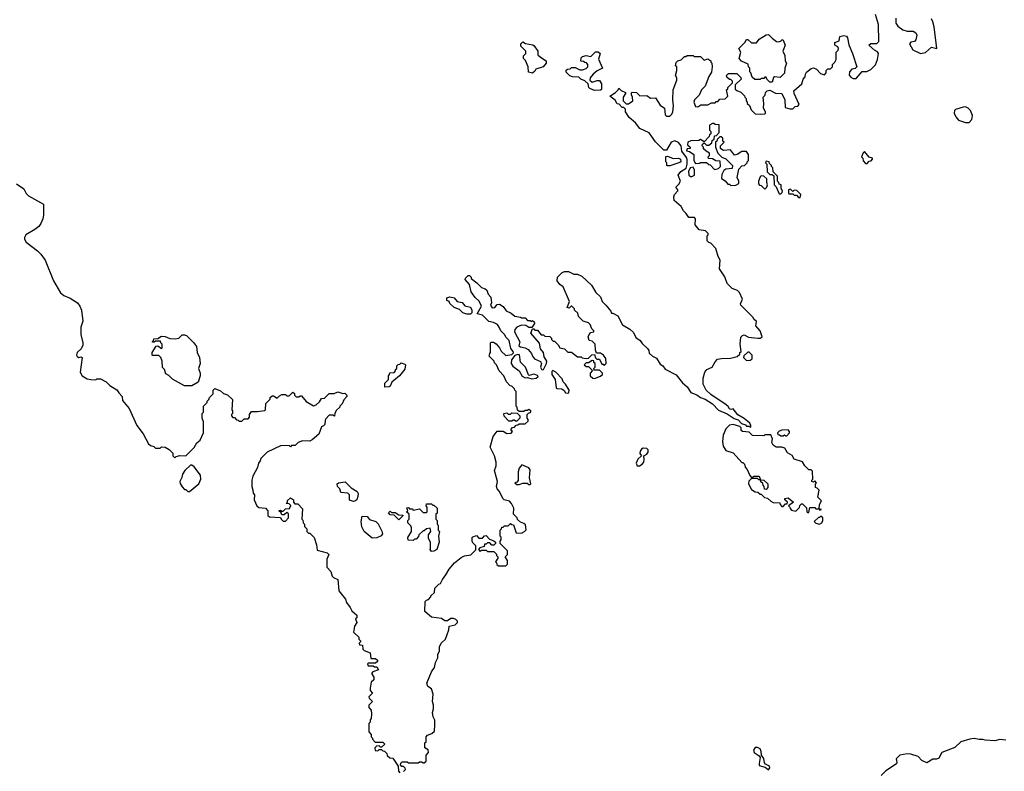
# Model space of a CAD drawing. Extents: x 1862350 to 2057294, y 212041 to 437318.
# Tile 181 of 256: x 1963950 to 1972043, y 319441 to 325623. Entities that reach past the tile are written whole.
import ezdxf

# ---------------------------------------------------------------- set-up
doc = ezdxf.new("R2010")
doc.units = 0

msp = doc.modelspace()

# ---------------------------------------------------------------- linework, layer by layer
at = {"layer": '0CON10XD'}
for points in [[(1969685, 322830), (1969717, 322837), (1969791.7, 322838.3), (1969848.3, 322851.7), (1969868.3, 322871.7), (1969870, 322885), (1969880, 322895), (1969872.5, 322955), (1969878.3, 323011.7), (1969890, 323025), (1969905, 323030), (1969941.4, 323011.4), (1970017.3, 323002.7), (1970037.1, 323002.9), (1970052.5, 323015), (1970037.5, 323065), (1970000, 323105), (1970005, 323140), (1969985, 323160), (1969980, 323175), (1969876.7, 323275), (1969873.3, 323285), (1969890, 323325), (1969865, 323380), (1969850, 323395), (1969805, 323412.5), (1969763.9, 323453.9), (1969747, 323507), (1969702.5, 323575), (1969706.4, 323646.4), (1969690, 323675), (1969671.7, 323741.7), (1969630, 323785), (1969615, 323790), (1969600, 323805), (1969600, 323845), (1969610, 323855), (1969610, 323865), (1969587, 323887), (1969533.8, 323893.8), (1969502.5, 323935), (1969503.3, 323985), (1969497.5, 323995), (1969450, 323995), (1969429.3, 324029.3), (1969405, 324050), (1969386.4, 324086.4), (1969330, 324135), (1969327.5, 324165), (1969333.3, 324185), (1969360, 324215), (1969360, 324225), (1969343, 324247), (1969368.6, 324271.4), (1969380, 324295), (1969362.5, 324345), (1969384.1, 324375.9), (1969428.3, 324401.7), (1969436.2, 324433.8), (1969436.4, 324473.6), (1969430.5, 324490.5), (1969392.3, 324542.3), (1969386.4, 324586.4), (1969365, 324613.3), (1969335, 324627.5), (1969305, 324616.2), (1969265, 324550), (1969245, 324550), (1969175, 324617.5), (1969125, 324692.5), (1969047, 324727), (1969012.5, 324775), (1968959.3, 324819.3), (1968930, 324865), (1968928.3, 324888.3), (1968915, 324900), (1968901.7, 324901.7), (1968878.3, 324928.3), (1968861.7, 324931.7), (1968845, 324960), (1968800, 324995), (1968846.4, 325023.6), (1968870, 325045), (1968875, 325060), (1968895, 325040), (1968930, 325025), (1968930, 325015), (1968910, 324985), (1968910, 324955), (1968935, 324930), (1968955, 324932.5), (1968990, 324955), (1968987.5, 324985), (1968977.5, 325005), (1968978.3, 325021.7), (1968985, 325027.5), (1969020, 325025), (1969048.3, 324998.3), (1969105, 325000), (1969135, 324977.5), (1969175, 324980), (1969215, 324920), (1969250, 324895), (1969255, 324840), (1969265, 324830), (1969295, 324830), (1969310, 324845), (1969317.5, 324865), (1969322.5, 324915), (1969317.5, 324965), (1969320, 325045), (1969350, 325125), (1969350, 325145), (1969340, 325165), (1969352.5, 325205), (1969350, 325235), (1969340, 325245), (1969345, 325270), (1969360, 325285), (1969387, 325293), (1969415, 325320), (1969425, 325320), (1969435, 325330), (1969485, 325330), (1969495, 325320), (1969545, 325320), (1969575, 325290), (1969605, 325300), (1969630, 325285), (1969630, 325275), (1969640, 325265), (1969642.5, 325235), (1969635, 325192.5), (1969614.1, 325155.9), (1969585, 325077.5), (1969553.9, 325046.1), (1969535, 325002.5), (1969495.8, 324964.2), (1969492, 324945), (1969505, 324910), (1969525, 324907.5), (1969548.3, 324921.7), (1969607, 324923), (1969635, 324940), (1969665, 324940), (1969675, 324950), (1969688.3, 324951.7), (1969705, 324970), (1969748.3, 324971.7), (1969770, 324995), (1969760, 325045), (1969770, 325055), (1969770, 325065), (1969810, 325105), (1969808.3, 325118.3), (1969795, 325130), (1969785, 325130), (1969761.7, 325151.7), (1969760, 325165), (1969775, 325180), (1969845, 325180), (1969878.3, 325148.3), (1969880, 325135), (1969831.7, 325088.3), (1969831.7, 325051.7), (1969845, 325040), (1969878.3, 325028.3), (1969908.3, 324998.3), (1969910, 324985), (1969920, 324975), (1969920, 324955), (1969930, 324945), (1969930, 324935), (1969948.3, 324918.3), (1969961.7, 324881.7), (1969995, 324850), (1970035, 324847.5), (1970075, 324850), (1970080, 324855), (1970080, 324865), (1970062.5, 324895), (1970066.7, 324935), (1970060, 324985), (1970078.3, 325001.7), (1970080, 325025), (1970093, 325037), (1970115, 325042.5), (1970161.7, 325018.3), (1970215, 325017.5), (1970240, 324965), (1970241.7, 324901.7), (1970280.6, 324890.6), (1970305, 324891.2), (1970325, 324910), (1970347, 324913), (1970357.5, 324925), (1970316.7, 325015), (1970313, 325037), (1970377.5, 325095), (1970390, 325135), (1970407, 325153), (1970407.5, 325175), (1970417, 325193), (1970455, 325222.5), (1970475, 325227.5), (1970500, 325215), (1970531.7, 325181.7), (1970565, 325170), (1970580, 325185), (1970580, 325205), (1970591.7, 325218.3), (1970615, 325220), (1970630, 325235), (1970630, 325255), (1970650, 325275), (1970660, 325295), (1970660, 325355), (1970678.3, 325371.7), (1970680, 325385), (1970675, 325400), (1970650, 325415), (1970650, 325435), (1970685, 325450), (1970690, 325485), (1970725, 325493.3), (1970746.7, 325486.7), (1970753.3, 325475), (1970766.2, 325416.2), (1970796, 325345), (1970830, 325235), (1970817, 325223), (1970790, 325215), (1970770, 325195), (1970768.3, 325168.3), (1970780.7, 325150.7), (1970800.7, 325140.7), (1970825, 325140), (1970873.9, 325196.1), (1970913, 325197), (1970947, 325213), (1970985, 325252.5), (1971000, 325295), (1971007.5, 325345), (1970999.3, 325359.3), (1970975, 325372.5), (1970930, 325415), (1970945, 325427.5), (1970995, 325427.5), (1971012.5, 325445), (1971008.8, 325585), (1970983.6, 325666.4)], [(1971150, 325635), (1971150, 325595), (1971168.8, 325568.8), (1971209.1, 325539.1), (1971245, 325530), (1971295, 325527.5), (1971314.3, 325515), (1971323.1, 325495), (1971315, 325457.5), (1971305, 325443.3), (1971275, 325437.5), (1971263.3, 325425), (1971291.2, 325375), (1971354.2, 325344.2), (1971396.1, 325353.9), (1971445, 325397.5), (1971487.5, 325385), (1971466.7, 325565), (1971456.7, 325605), (1971445, 325630)], [(1970135, 325110), (1970115, 325110), (1970090, 325135), (1970085, 325150), (1970075, 325150), (1970065, 325140), (1970045, 325140), (1970035, 325130), (1969991.7, 325131.7), (1969971.7, 325151.7), (1969960, 325185), (1969950, 325195), (1969950, 325225), (1969940, 325235), (1969938.3, 325258.3), (1969883, 325283), (1969863, 325303), (1969877.5, 325355), (1969860, 325385), (1969910, 325435), (1969925, 325460), (1969935, 325460), (1969965, 325432.5), (1970005, 325432.5), (1970027.5, 325462.5), (1970085, 325497.5), (1970105, 325502.5), (1970135, 325470), (1970170, 325445), (1970189.3, 325440.7), (1970209.3, 325450.7), (1970215, 325460), (1970226.1, 325456.1), (1970242.5, 325415), (1970223.3, 325365), (1970239.3, 325329.3), (1970242.5, 325285), (1970252.5, 325265), (1970240, 325225), (1970237, 325183), (1970201.7, 325148.3), (1970155, 325152.5), (1970145, 325147.5), (1970135, 325110)], [(1968165, 325182.5), (1968131.7, 325191.7), (1968130, 325235), (1968108.3, 325288.3), (1968090, 325305), (1968090, 325325), (1968110, 325345), (1968110, 325365), (1968070, 325405), (1968070, 325425), (1968085, 325440), (1968107.5, 325427.5), (1968167, 325417), (1968178.3, 325408.3), (1968207.5, 325365), (1968210, 325335), (1968230, 325315), (1968277.5, 325285), (1968277.5, 325265), (1968252.5, 325235), (1968193, 325217), (1968185, 325200), (1968165, 325182.5)], [(1968675, 325040), (1968635, 325057.5), (1968627.5, 325065), (1968623.3, 325095), (1968595, 325120), (1968563, 325133), (1968545, 325150), (1968495, 325152.5), (1968471.7, 325161.7), (1968441.7, 325191.7), (1968441.7, 325208.3), (1968453, 325217), (1968475, 325220), (1968485, 325230), (1968515, 325230), (1968555, 325210), (1968575, 325210), (1968607, 325223), (1968620, 325235), (1968620, 325255), (1968608.3, 325268.3), (1968595, 325270), (1968585, 325280), (1968561.7, 325281.7), (1968565, 325310), (1968575, 325320), (1968605, 325327.5), (1968645, 325320), (1968681.7, 325358.3), (1968705, 325360), (1968720, 325345), (1968708.3, 325298.3), (1968740, 325225), (1968696.4, 325203.6), (1968663.6, 325176.4), (1968640, 325145), (1968637, 325127), (1968655, 325110), (1968697, 325123), (1968715, 325122.5), (1968733.3, 325095), (1968731.7, 325048.3), (1968725, 325042.5), (1968675, 325040)], [(1971725, 324776.7), (1971755, 324778.8), (1971775, 324802.5), (1971782.5, 324835), (1971764.2, 324875), (1971746.4, 324896.4), (1971725, 324905.8), (1971705, 324904.2), (1971642.5, 324885), (1971632.5, 324875), (1971630, 324855), (1971643.9, 324823.9), (1971665, 324797.5), (1971725, 324776.7)], [(1969661.7, 324391.7), (1969675, 324392.5), (1969695, 324400), (1969710, 324415), (1969708.3, 324458.3), (1969673, 324463), (1969645, 324480), (1969611.7, 324481.7), (1969610, 324495), (1969620, 324505), (1969620, 324525), (1969591.7, 324541.7), (1969571.7, 324561.7), (1969570, 324575), (1969560, 324585), (1969561.7, 324598.3), (1969575, 324610), (1969595, 324590), (1969615, 324590), (1969638.3, 324611.7), (1969641.7, 324628.3), (1969658.3, 324641.7), (1969661.7, 324668.3), (1969678.3, 324671.7), (1969700, 324695), (1969698.3, 324758.3), (1969665, 324760), (1969655, 324770), (1969645, 324770), (1969620, 324755), (1969620, 324715), (1969630, 324705), (1969630, 324685), (1969620, 324675), (1969618.3, 324661.7), (1969575, 324620), (1969545, 324637.5), (1969531.7, 324628.3), (1969465, 324626.7), (1969443, 324617), (1969440, 324595), (1969460, 324575), (1969460, 324565), (1969435, 324560), (1969430, 324545), (1969455, 324540), (1969490, 324515), (1969490, 324465), (1969505, 324440), (1969537, 324443), (1969545, 324450), (1969595, 324450), (1969613, 324433), (1969625, 324430), (1969661.7, 324391.7)], [(1969795, 324260), (1969835, 324262.5), (1969860, 324275), (1969860, 324295), (1969847.5, 324325), (1969860, 324395), (1969885, 324420), (1969907, 324423), (1969930, 324445), (1969930, 324455), (1969940, 324465), (1969940, 324515), (1969925, 324540), (1969885, 324540), (1969846.7, 324513.3), (1969825, 324510), (1969791.7, 324551.7), (1969735, 324547.5), (1969720, 324555), (1969710, 324565), (1969710, 324585), (1969740, 324615), (1969730, 324625), (1969728.3, 324648.3), (1969715, 324660), (1969705, 324660), (1969681.7, 324638.3), (1969680, 324625), (1969670, 324615), (1969670, 324575), (1969687.5, 324525), (1969721.7, 324491.7), (1969755, 324480), (1969810, 324425), (1969805, 324400), (1969755, 324392.5), (1969737, 324383), (1969720.7, 324349.3), (1969718.3, 324318.3), (1969748.3, 324298.3), (1969771.7, 324271.7), (1969785, 324270), (1969795, 324260)], [(1970915, 324440), (1970931.7, 324458.3), (1970948.3, 324461.7), (1970960, 324475), (1970960, 324485), (1970931.7, 324491.7), (1970895, 324540), (1970881.7, 324528.3), (1970870, 324495), (1970880, 324485), (1970881.7, 324461.7), (1970901.7, 324441.7), (1970915, 324440)], [(1969275, 324420), (1969270, 324425), (1969270, 324445), (1969260, 324455), (1969261.7, 324498.3), (1969275, 324500), (1969320.7, 324480.7), (1969365, 324483.3), (1969380, 324475), (1969383.3, 324455), (1969375, 324448.8), (1969295, 324422.5), (1969275, 324420)], [(1970205, 324190), (1970218.3, 324201.7), (1970220, 324215), (1970210, 324235), (1970210, 324265), (1970191.7, 324271.7), (1970190, 324285), (1970180, 324295), (1970180, 324335), (1970141.7, 324371.7), (1970140, 324405), (1970130, 324415), (1970130, 324425), (1970111.7, 324441.7), (1970110, 324455), (1970085, 324460), (1970080, 324445), (1970090, 324435), (1970093, 324373), (1970115, 324350), (1970135, 324350), (1970148.3, 324338.3), (1970150, 324265), (1970168.3, 324248.3), (1970191.7, 324191.7), (1970205, 324190)], [(1969475, 324332.5), (1969497.5, 324345), (1969497.5, 324385), (1969485, 324410), (1969460, 324405), (1969447.5, 324375), (1969450, 324345), (1969463, 324333), (1969475, 324332.5)], [(1970075, 324230), (1970090, 324245), (1970097.5, 324265), (1970090, 324285), (1970090, 324315), (1970067, 324337), (1970045, 324340), (1970035, 324330), (1970022.5, 324295), (1970023, 324273), (1970031.7, 324261.7), (1970045, 324260), (1970075, 324230)], [(1963925, 324272.5), (1963985, 324232.5), (1964003.9, 324193.9), (1964022.5, 324175), (1964146, 324106), (1964146.2, 324015), (1964141.2, 323985), (1964125, 323947.5), (1964107.7, 323922.3), (1964073.6, 323896.4), (1964000, 323855), (1963988.3, 323831.7), (1963988.3, 323818.3), (1964003.6, 323793.6), (1964095, 323723.3), (1964124.1, 323694.1), (1964158.8, 323645), (1964228.8, 323475), (1964285, 323377.5), (1964312.5, 323355), (1964365, 323333.3), (1964423.9, 323293.9), (1964445, 323267.5), (1964458.8, 323235), (1964470, 323145), (1964451.2, 323095), (1964451.2, 323035), (1964468.8, 322965), (1964468, 322945), (1964454, 322915), (1964422.5, 322885), (1964417.1, 322865), (1964422.8, 322852.8), (1964435, 322846), (1964455, 322850), (1964462.5, 322845), (1964447.5, 322725), (1964462.5, 322695), (1964505, 322670), (1964535, 322663.3), (1964575, 322662.5), (1964585, 322670), (1964615, 322670), (1964660, 322645), (1964690, 322615), (1964749.3, 322579.3), (1964763.6, 322553.6), (1964792.5, 322525), (1964795, 322490), (1964850, 322425), (1964913.3, 322285), (1964966.1, 322216.1), (1965010, 322135), (1965025, 322120), (1965051.7, 322111.7), (1965065, 322100), (1965105, 322100), (1965115, 322110), (1965147, 322107), (1965178.3, 322088.3), (1965208.3, 322058.3), (1965210, 322035), (1965225, 322020), (1965235, 322030), (1965265, 322037.5), (1965315, 322036.7), (1965383.3, 322105), (1965405, 322142.5), (1965432.5, 322165), (1965460, 322225), (1965460, 322315), (1965450, 322345), (1965450, 322385), (1965460, 322395), (1965460, 322445), (1965490, 322475), (1965490, 322485), (1965505, 322500), (1965510, 322515), (1965540, 322545), (1965540, 322575), (1965555, 322590), (1965601.7, 322571.7), (1965625, 322550), (1965658.3, 322538.3), (1965698.3, 322498.3), (1965692.5, 322415), (1965700, 322405), (1965700, 322385), (1965690, 322375), (1965690, 322365), (1965701.7, 322351.7), (1965715, 322350), (1965731.7, 322331.7), (1965745, 322330), (1965755, 322320), (1965775, 322320), (1965795, 322340), (1965828.3, 322341.7), (1965840, 322355), (1965840, 322375), (1965855, 322400), (1965905, 322400), (1965965, 322410), (1965970, 322415), (1965973, 322467), (1966008.3, 322501.7), (1966010, 322515), (1966025, 322530), (1966035, 322530), (1966065, 322510), (1966085, 322530), (1966105, 322540), (1966135, 322540), (1966145, 322530), (1966165, 322530), (1966195, 322560), (1966208.3, 322548.3), (1966210, 322535), (1966221.7, 322521.7), (1966245, 322520), (1966255, 322530), (1966265, 322530), (1966303.6, 322483.6), (1966365, 322447.5), (1966387.5, 322455), (1966415, 322480), (1966431.7, 322508.3), (1966455, 322510), (1966495, 322547.5), (1966535, 322550), (1966565, 322562.5), (1966605, 322550), (1966621.7, 322551.7), (1966640, 322535), (1966640, 322525), (1966613, 322497), (1966600, 322465), (1966580, 322445), (1966580, 322435), (1966551.7, 322408.3), (1966540, 322385), (1966538.3, 322361.7), (1966525, 322370), (1966495, 322370), (1966465, 322340), (1966461.7, 322328.3), (1966457.5, 322292.5), (1966448.3, 322281.7), (1966430, 322275), (1966407.5, 322215), (1966355, 322167.5), (1966335, 322157.5), (1966275, 322160), (1966240, 322145), (1966215, 322120), (1966185, 322120), (1966175, 322110), (1966165, 322120), (1966095, 322117.5), (1965985, 322067.5), (1965932.5, 322015), (1965927.5, 321995), (1965913.3, 321975), (1965905, 321940), (1965865, 321870), (1965857.5, 321835), (1965857.5, 321785), (1965867.5, 321755), (1965868.3, 321728.3), (1965880, 321715), (1965877.5, 321675), (1965900, 321625), (1965915, 321610), (1965970, 321605), (1965990, 321585), (1965990, 321545), (1966003, 321533), (1966095, 321530), (1966100, 321515), (1966115, 321500), (1966135, 321500), (1966160, 321525), (1966158.3, 321558.3), (1966145, 321570), (1966125, 321550), (1966105, 321550), (1966098.3, 321568.3), (1966080, 321585), (1966095, 321590), (1966105, 321580), (1966115, 321580), (1966135, 321600), (1966168.3, 321601.7), (1966178.3, 321628.3), (1966165, 321640), (1966140, 321645), (1966150, 321655), (1966151.7, 321668.3), (1966175, 321690), (1966200, 321675), (1966200, 321655), (1966211.7, 321641.7), (1966235, 321640), (1966275, 321600), (1966270, 321515), (1966277, 321507), (1966280, 321485), (1966290, 321475), (1966290, 321455), (1966310, 321435), (1966310, 321415), (1966325, 321400), (1966335, 321400), (1966370, 321365), (1966390, 321305), (1966395, 321260), (1966477, 321237), (1966490, 321225), (1966473.3, 321185), (1966475, 321120), (1966506.1, 321086.1), (1966517, 321047), (1966530, 321035), (1966565, 321020), (1966572.5, 320925), (1966628.3, 320858.3), (1966635, 320830), (1966665, 320790)], [(1970365, 324160), (1970370, 324185), (1970338.3, 324218.3), (1970315, 324220), (1970305, 324210), (1970285, 324230), (1970270, 324225), (1970270, 324195), (1970275, 324190), (1970305, 324190), (1970315, 324180), (1970335, 324180), (1970351.7, 324161.7), (1970365, 324160)], [(1967105, 319440), (1967120, 319455), (1967118.3, 319468.3), (1967105, 319480), (1967091.7, 319481.7), (1967080, 319495), (1967081.7, 319508.3), (1967095, 319520), (1967135, 319520), (1967145, 319510), (1967225, 319510), (1967235, 319520), (1967255, 319520), (1967265, 319510), (1967275, 319510), (1967290, 319525), (1967290, 319575), (1967310, 319595), (1967308.3, 319618.3), (1967280, 319635), (1967280, 319675), (1967290, 319685), (1967290, 319725), (1967301.7, 319738.3), (1967338.3, 319751.7), (1967358.3, 319771.7), (1967362.5, 319825), (1967361.7, 319861.7), (1967348.3, 319888.3), (1967342.5, 319925), (1967352.5, 319955), (1967352.5, 319985), (1967343.3, 320015), (1967347.5, 320075), (1967335, 320120), (1967305, 320140), (1967297.5, 320165), (1967335, 320260), (1967360, 320295), (1967367.5, 320335), (1967387.5, 320375), (1967387.5, 320405), (1967401.7, 320428.3), (1967400, 320465), (1967413.6, 320496.4), (1967450.7, 320529.3), (1967476.4, 320603.6), (1967480, 320635), (1967530, 320645), (1967547.5, 320665), (1967547.5, 320675), (1967535, 320690), (1967515, 320697.5), (1967495, 320697.5), (1967465, 320680), (1967445, 320680), (1967417, 320697), (1967335, 320710), (1967280, 320755), (1967283, 320837), (1967295, 320850), (1967310, 320855), (1967330, 320875), (1967330, 320885), (1967358.3, 320911.7), (1967361.7, 320948.3), (1967395, 320980), (1967410, 320985), (1967425, 321020), (1967453.6, 321056.4), (1967480, 321105), (1967524.1, 321155.9), (1967579.3, 321200.7), (1967605, 321212.5), (1967658.3, 321221.7), (1967698.3, 321261.7), (1967700, 321295), (1967675, 321320), (1967670, 321335), (1967670, 321365), (1967675, 321370), (1967705, 321380), (1967725, 321360), (1967755, 321360), (1967771.7, 321378.3), (1967785, 321380), (1967811.7, 321351.7), (1967848.3, 321338.3), (1967860, 321325), (1967860, 321315), (1967848.3, 321301.7), (1967831.7, 321301.7), (1967815, 321320), (1967795, 321320), (1967785, 321310), (1967771.7, 321308.3), (1967768.3, 321291.7), (1967731.7, 321278.3), (1967720, 321265), (1967735, 321250), (1967745, 321260), (1967785, 321260), (1967795, 321250), (1967848.3, 321248.3), (1967868.3, 321228.3), (1967870, 321215), (1967880, 321205), (1967880, 321195), (1967860, 321165), (1967870, 321155), (1967871.7, 321141.7), (1967885, 321130), (1967945, 321130), (1967960, 321145), (1967960, 321175), (1967940, 321205), (1967960, 321225), (1967960, 321255), (1967900, 321315), (1967900, 321335), (1967907.5, 321345), (1967907, 321367), (1967900, 321375), (1967900, 321425), (1967910, 321435), (1967911.7, 321448.3), (1967925, 321450), (1967935, 321460), (1967965, 321460), (1967985, 321480), (1967995, 321470), (1968008.3, 321468.3), (1968031.7, 321401.7), (1968075, 321400), (1968100, 321415), (1968111.7, 321428.3), (1968108.3, 321468.3), (1968095, 321480), (1968065, 321490), (1968041.7, 321511.7), (1968040, 321525), (1968010, 321555), (1968012.5, 321605), (1967992.5, 321645), (1967975, 321662.5), (1967933, 321673), (1967920, 321685), (1967893.6, 321743.6), (1967873.3, 321765), (1967870, 321785), (1967877.5, 321825), (1967853.3, 321915), (1967866.7, 321955), (1967867.5, 321985), (1967852.5, 322035), (1967818.3, 322108.3), (1967842.5, 322195), (1967875, 322240), (1967925, 322240), (1967955, 322220), (1967988.3, 322221.7), (1968000, 322235), (1967990, 322245), (1967990, 322255), (1968001.7, 322268.3), (1968018.3, 322271.7), (1968031.7, 322288.3), (1968045, 322290), (1968055, 322300), (1968105, 322300), (1968128.3, 322321.7), (1968130, 322335), (1968120, 322345), (1968120, 322375), (1968131.7, 322388.3), (1968150, 322395), (1968150, 322405), (1968135, 322417.5), (1968125, 322410), (1968105, 322410), (1968095, 322400), (1968055, 322400), (1968041.7, 322411.7), (1968040, 322435), (1968030, 322445), (1968030, 322565), (1968020, 322575), (1968018.3, 322588.3), (1967995, 322610), (1967981.7, 322611.7), (1967950, 322645), (1967930, 322695), (1967890, 322735), (1967870, 322785), (1967851.7, 322801.7), (1967850, 322815), (1967810, 322855), (1967813, 322877), (1967820, 322885), (1967820, 322965), (1967825, 322970), (1967845, 322970), (1967865, 322957.5), (1967892.5, 322925), (1967907, 322897), (1967945, 322860), (1967995, 322868.8), (1968008, 322882), (1968006.7, 322895), (1967987.5, 322917.5), (1967971.9, 322985), (1967948.3, 323008.3), (1967936, 323035), (1967904.4, 323064.4), (1967892, 323095), (1967876.2, 323115), (1967843.8, 323133.8), (1967805, 323142), (1967755, 323193.8), (1967710, 323205), (1967746.4, 323266.4), (1967727.3, 323307.3), (1967695, 323338), (1967661.2, 323385), (1967646.2, 323446.2), (1967612.5, 323485), (1967613, 323497), (1967635, 323520), (1967648.3, 323518.3), (1967660, 323505), (1967660, 323495), (1967708.3, 323458.3), (1967745, 323420), (1967775, 323410), (1967788.3, 323398.3), (1967800, 323365), (1967821.7, 323341.7), (1967827.5, 323295), (1967820, 323275), (1967834.3, 323254.3), (1967855, 323256.7), (1967875, 323280), (1967895, 323282.5), (1967923.9, 323263.9), (1967948.5, 323228.5), (1967989.2, 323209.2), (1968020, 323185), (1968067, 323177), (1968075, 323170), (1968105, 323170), (1968125, 323150), (1968145, 323150), (1968155, 323140), (1968165, 323150), (1968178.3, 323138.3), (1968180, 323125), (1968158.3, 323091.7), (1968135, 323092.5), (1968109.3, 323109.3), (1968075, 323110), (1968035, 323093.3), (1968020, 323075), (1968016.2, 323055), (1968060.8, 322975), (1968051.7, 322941.7), (1968065, 322931.2), (1968103.6, 322923.6), (1968130, 322910), (1968157.3, 322877.3), (1968164.4, 322855), (1968181.1, 322835), (1968231.9, 322811.9), (1968238.8, 322795), (1968230.6, 322765), (1968239.7, 322749.7), (1968245, 322743.3), (1968255, 322747.5), (1968280, 322795), (1968282.5, 322815), (1968260.8, 322850.8), (1968254.3, 322885), (1968231.4, 322915), (1968223.8, 322963.8), (1968150, 323045), (1968165, 323080), (1968175, 323080), (1968185, 323070), (1968205, 323070), (1968235, 323030), (1968255, 323030), (1968265, 323020), (1968308.3, 323018.3), (1968320, 323005), (1968321.7, 322991.7), (1968335, 322980), (1968345, 322980), (1968375, 322950), (1968390, 322925), (1968427, 322917), (1968455, 322890), (1968485, 322890), (1968535, 322850), (1968565, 322850), (1968573, 322843), (1968605, 322837.5), (1968625, 322840), (1968653, 322867), (1968675, 322870), (1968681.7, 322841.7), (1968695, 322830), (1968715, 322830), (1968735, 322790), (1968745, 322790), (1968755, 322780), (1968770, 322795), (1968767, 322837), (1968747.5, 322865), (1968725, 322880), (1968691.7, 322881.7), (1968682.5, 322905), (1968680, 322955), (1968655, 322980), (1968630, 322985), (1968622.5, 323015), (1968630, 323035), (1968645, 323050), (1968670, 323055), (1968670, 323065), (1968651.7, 323081.7), (1968640, 323115), (1968625, 323130), (1968580, 323145), (1968541.7, 323181.7), (1968538.3, 323208.3), (1968510, 323235), (1968510, 323245), (1968488.3, 323268.3), (1968481.7, 323268.3), (1968465, 323250), (1968450, 323255), (1968470, 323305), (1968417, 323427), (1968390, 323445), (1968367.5, 323475), (1968370, 323505), (1968410, 323545), (1968428.3, 323551.7), (1968461.7, 323551.7), (1968505, 323530), (1968535, 323530), (1968570, 323515), (1968649.3, 323439.3), (1968685, 323380), (1968722.5, 323345), (1968737.5, 323305), (1968767.5, 323275), (1968810, 323225), (1968815, 323210), (1968825, 323210), (1968866.4, 323186.4), (1968905, 323112.5), (1968965, 323077.5), (1968995, 323050), (1969015, 323010), (1969050, 322985), (1969065, 322960), (1969109.3, 322919.3), (1969121.7, 322901.7), (1969125, 322880), (1969150, 322855), (1969185, 322840), (1969215, 322790), (1969236.4, 322776.4), (1969255, 322750), (1969345, 322702.5), (1969397, 322637), (1969435, 322602.5), (1969467, 322557), (1969515, 322537.5), (1969545, 322516.7), (1969585, 322503.3), (1969645, 322462.5), (1969695, 322412.5), (1969765, 322382.5), (1969823, 322343), (1969855, 322332.5), (1969881.7, 322301.7), (1969915, 322290), (1969925, 322280), (1969945, 322280), (1969958.3, 322271.7), (1969960, 322285), (1969950, 322305), (1969905, 322342.5), (1969853.6, 322373.6), (1969815, 322422.5), (1969795, 322417.5), (1969785, 322422.5), (1969773, 322443), (1969756.1, 322456.1), (1969630.5, 322540.5), (1969593.3, 322575), (1969567.5, 322625), (1969567.5, 322675), (1969582.5, 322725), (1969597.5, 322745), (1969641.2, 322765), (1969665, 322810), (1969685, 322830)], [(1967655, 323200), (1967625, 323200), (1967593, 323213), (1967565, 323240), (1967520, 323255), (1967485, 323290), (1967480, 323305), (1967460, 323315), (1967460, 323335), (1967485, 323342.5), (1967520, 323335), (1967546, 323306), (1967587.3, 323297.3), (1967609.3, 323269.3), (1967655, 323257.5), (1967667.5, 323235), (1967667, 323213), (1967655, 323200)], [(1965365, 322612.5), (1965305, 322612.5), (1965205, 322667.5), (1965176.4, 322696.4), (1965151.7, 322711.7), (1965140, 322745), (1965123, 322763), (1965120, 322815), (1965110, 322845), (1965095, 322860), (1965045, 322860), (1965040, 322865), (1965040, 322885), (1965071.7, 322938.3), (1965085, 322940), (1965115, 322920), (1965120, 322925), (1965120, 322955), (1965110, 322965), (1965108.3, 322978.3), (1965065, 322980), (1965055, 322970), (1965045, 322970), (1965040, 322975), (1965050, 322985), (1965051.7, 322998.3), (1965085, 323000), (1965115, 323020), (1965147, 323017), (1965185, 323000), (1965231.7, 322998.3), (1965257, 323003), (1965285, 323030), (1965305, 323030), (1965320, 323025), (1965379.3, 322969.3), (1965402.5, 322935), (1965410, 322885), (1965427.5, 322845), (1965432.5, 322795), (1965420, 322755), (1965432.5, 322715), (1965432.5, 322695), (1965418.3, 322641.7), (1965365, 322612.5)], [(1968159.2, 322669.2), (1968195, 322674.4), (1968210, 322685), (1968212.5, 322695), (1968207.3, 322697.3), (1968175, 322706.7), (1968137.5, 322697.5), (1968131.7, 322701.7), (1968106.2, 322765), (1968067.4, 322807.4), (1968056.7, 322866.7), (1968045, 322870.8), (1968018.6, 322861.4), (1967992, 322825), (1967990, 322795), (1968004.1, 322774.1), (1968055.9, 322735.9), (1968080.3, 322690.3), (1968105, 322678), (1968125, 322680), (1968159.2, 322669.2)], [(1969925, 322820), (1969955, 322822.5), (1969970, 322835), (1969970, 322865), (1969945, 322890), (1969935, 322890), (1969901.7, 322858.3), (1969900, 322845), (1969925, 322820)], [(1966951.7, 322601.7), (1966950, 322635), (1966980, 322665), (1966980, 322695), (1966990, 322705), (1966991.7, 322718.3), (1967028.3, 322721.7), (1967040, 322735), (1967040, 322745), (1967050, 322755), (1967050, 322775), (1967061.7, 322788.3), (1967075, 322790), (1967085, 322800), (1967115, 322790), (1967120, 322785), (1967115, 322750), (1967072.5, 322695), (1967007.5, 322642.5), (1966995, 322610), (1966985, 322602.5), (1966951.7, 322601.7)], [(1968675, 322672.5), (1968725, 322690), (1968740, 322705), (1968740, 322715), (1968715, 322740), (1968671.7, 322741.7), (1968670, 322755), (1968680, 322765), (1968680, 322795), (1968670, 322805), (1968668.3, 322818.3), (1968655, 322820), (1968625, 322800), (1968605, 322800), (1968590, 322785), (1968605, 322770), (1968625, 322770), (1968658.3, 322738.3), (1968640, 322715), (1968640, 322695), (1968660, 322675), (1968675, 322672.5)], [(1968455, 322551.4), (1968462.7, 322557.3), (1968466, 322575), (1968435.8, 322625.8), (1968416.2, 322645), (1968408.3, 322668.3), (1968355.5, 322725.5), (1968331.7, 322738.3), (1968325, 322730), (1968322.9, 322705), (1968351.1, 322665), (1968360, 322595), (1968368.8, 322588.8), (1968406.5, 322586.5), (1968424.5, 322574.5), (1968436.2, 322555), (1968455, 322551.4)], [(1968035, 322320), (1968025, 322320), (1968015, 322330), (1968005, 322330), (1967995, 322320), (1967971.7, 322321.7), (1967931.7, 322361.7), (1967930, 322385), (1967955, 322390), (1967965, 322380), (1967985, 322380), (1967995, 322390), (1968038.3, 322388.3), (1968060, 322365), (1968060, 322345), (1968035, 322320)], [(1970435, 321570), (1970445, 321610), (1970485, 321610), (1970495, 321600), (1970520, 321600), (1970525, 321590), (1970540, 321595), (1970520, 321600), (1970523, 321637), (1970540, 321665), (1970510, 321695), (1970520, 321755), (1970505, 321770), (1970490, 321775), (1970490, 321805), (1970500, 321815), (1970485, 321830), (1970475, 321820), (1970460, 321825), (1970460, 321835), (1970470, 321845), (1970465, 321910), (1970455, 321920), (1970435, 321920), (1970402.5, 321955), (1970385, 321987.5), (1970315, 322010), (1970298.3, 322038.3), (1970260.7, 322060.7), (1970238.3, 322098.3), (1970215, 322107.5), (1970168.3, 322108.3), (1970143.6, 322123.6), (1970132.5, 322145), (1970137.5, 322175), (1970125, 322210), (1970075, 322210), (1970065, 322200), (1969973, 322203), (1969945, 322230), (1969890, 322235), (1969880, 322245), (1969880, 322265), (1969868.3, 322278.3), (1969815, 322292.5), (1969783, 322287), (1969753, 322257), (1969732.5, 322205), (1969727.5, 322155), (1969732.5, 322115), (1969755, 322080), (1969815, 322060), (1969885, 321980), (1969895, 321980), (1969908.3, 321968.3), (1969913, 321943), (1969930, 321925), (1969950, 321875), (1969961.7, 321861.7), (1969975, 321860), (1969985, 321870), (1970028.3, 321868.3), (1970040, 321840), (1970025, 321840), (1970015, 321850), (1969965, 321850), (1969941.7, 321828.3), (1969940, 321805), (1969965, 321760), (1969995, 321740), (1970018.3, 321738.3), (1970035, 321720), (1970045, 321720), (1970073, 321693), (1970097, 321687), (1970123, 321663), (1970143.6, 321653.6), (1970198.3, 321648.3), (1970200, 321635), (1970215, 321620), (1970225, 321620), (1970245, 321640), (1970258.3, 321641.7), (1970260, 321655), (1970240, 321675), (1970240, 321685), (1970265, 321690), (1970310, 321655), (1970270, 321625), (1970280, 321615), (1970281.7, 321601.7), (1970295, 321590), (1970328.3, 321581.7), (1970358.3, 321611.7), (1970361.7, 321628.3), (1970375, 321640), (1970385, 321640), (1970418.3, 321608.3), (1970420, 321575), (1970425, 321570), (1970435, 321570)], [(1970255, 322200), (1970277.5, 322225), (1970277, 322237), (1970265, 322250), (1970213, 322247), (1970191.7, 322238.3), (1970180, 322225), (1970181.7, 322211.7), (1970195, 322210), (1970205, 322200), (1970225, 322200), (1970235, 322210), (1970245, 322200), (1970255, 322200)], [(1969025, 321953.3), (1969045, 321953.8), (1969065, 321966.2), (1969078.8, 321985), (1969083.3, 322005), (1969080, 322035), (1969105, 322050), (1969116.7, 322065), (1969116.7, 322085), (1969105, 322096.7), (1969075, 322098), (1969060, 322090), (1969050, 322075), (1969046.7, 322055), (1969060, 322035), (1969031.2, 322008.8), (1969016.2, 321975), (1969025, 321953.3)], [(1965345, 321742.5), (1965423.3, 321805), (1965438.8, 321845), (1965435, 321877.5), (1965383.3, 321945), (1965365, 321960), (1965355, 321958), (1965307.5, 321915), (1965288, 321885), (1965283, 321857), (1965267.5, 321825), (1965268.3, 321808.3), (1965285, 321780), (1965305, 321760), (1965315, 321760), (1965333, 321743), (1965345, 321742.5)], [(1968145, 321800), (1968150, 321805), (1968140, 321855), (1968145, 321920), (1968136.1, 321936.1), (1968078.3, 321961.7), (1968056.4, 321933.6), (1968046.7, 321905), (1968047, 321833), (1968035, 321820), (1968020, 321815), (1968035, 321800), (1968055, 321800), (1968085, 321812.5), (1968121.7, 321811.7), (1968135, 321800), (1968145, 321800)], [(1966695, 321660), (1966661.7, 321671.7), (1966660, 321715), (1966648.3, 321728.3), (1966590, 321735), (1966580, 321765), (1966563, 321783), (1966560, 321805), (1966570, 321815), (1966625, 321822.5), (1966673.6, 321773.6), (1966725, 321742.5), (1966732.5, 321725), (1966729.3, 321700.7), (1966720, 321675), (1966705, 321662.5), (1966695, 321660)], [(1970085, 321760), (1970071.7, 321761.7), (1970070, 321785), (1970060, 321795), (1970058.3, 321808.3), (1970041.7, 321821.7), (1970040, 321840), (1970067, 321837), (1970100, 321805), (1970100, 321775), (1970085, 321760)], [(1967335, 321250), (1967322.5, 321265), (1967327.5, 321275), (1967327.5, 321325), (1967310, 321355), (1967310, 321385), (1967330, 321415), (1967325, 321440), (1967293, 321437), (1967275, 321420), (1967265, 321420), (1967230, 321385), (1967228.3, 321371.7), (1967208.3, 321351.7), (1967195, 321350), (1967185, 321340), (1967141.7, 321341.7), (1967140, 321365), (1967170, 321415), (1967170, 321445), (1967165, 321460), (1967140, 321485), (1967140, 321505), (1967150, 321515), (1967150, 321555), (1967130, 321575), (1967140, 321585), (1967131.7, 321608.3), (1967145, 321610), (1967155, 321600), (1967175, 321600), (1967185, 321590), (1967235, 321600), (1967265, 321570), (1967295, 321570), (1967300, 321575), (1967300, 321615), (1967290, 321625), (1967295, 321640), (1967335, 321640), (1967345, 321630), (1967355, 321630), (1967380, 321605), (1967380, 321565), (1967370, 321555), (1967370, 321515), (1967380, 321505), (1967380, 321475), (1967390, 321465), (1967390, 321425), (1967400, 321415), (1967392.5, 321375), (1967397.5, 321325), (1967377.5, 321265), (1967355, 321252.5), (1967335, 321250)], [(1966848.3, 321358.3), (1966780, 321415), (1966763, 321453), (1966757.5, 321495), (1966765, 321540), (1966805, 321537.5), (1966825, 321512.5), (1966877, 321497), (1966897.5, 321477.5), (1966927.7, 321417.7), (1966932.5, 321395), (1966920.7, 321379.3), (1966885, 321362.5), (1966848.3, 321358.3)], [(1967065, 321510), (1967028.3, 321548.3), (1966995, 321550), (1966981.7, 321568.3), (1966995, 321580), (1967005, 321570), (1967035, 321570), (1967065, 321550), (1967098.3, 321548.3), (1967098.3, 321541.7), (1967065, 321510)], [(1970525, 321473.3), (1970542.5, 321485), (1970550, 321505), (1970550, 321525), (1970535, 321540), (1970525, 321530), (1970515, 321530), (1970480, 321495), (1970493, 321483), (1970525, 321473.3)], [(1966665, 320790), (1966680, 320760), (1966720, 320725), (1966720, 320705), (1966710, 320695), (1966720, 320665), (1966702.5, 320635), (1966692.5, 320585), (1966737.5, 320545), (1966738.3, 320528.3), (1966750, 320515), (1966750, 320505), (1966740, 320495), (1966741.7, 320481.7), (1966768.3, 320478.3), (1966770, 320445), (1966780, 320435), (1966830, 320415), (1966835, 320370), (1966875, 320370), (1966890, 320355), (1966890, 320345), (1966875, 320330), (1966815, 320330), (1966810, 320325), (1966815, 320310), (1966855, 320310), (1966865, 320300), (1966885, 320300), (1966900, 320275), (1966851.7, 320258.3), (1966842.5, 320245), (1966860, 320215), (1966860, 320195), (1966840, 320175), (1966830, 320125), (1966830, 320105), (1966850, 320085), (1966820, 320055), (1966821.7, 320041.7), (1966850, 320015), (1966820, 319985), (1966820, 319965), (1966840, 319945), (1966842.5, 319915), (1966840, 319875), (1966830, 319865), (1966830, 319845), (1966820, 319835), (1966820, 319765), (1966840, 319745), (1966840, 319725), (1966850, 319715), (1966850, 319705), (1966871.7, 319681.7), (1966935, 319680), (1966950, 319665), (1966925, 319640), (1966915, 319640), (1966905, 319650), (1966881.7, 319648.3), (1966870, 319635), (1966871.7, 319611.7), (1966895, 319610), (1966905, 319620), (1966925, 319620), (1966935, 319610), (1966948.3, 319608.3), (1966968.3, 319588.3), (1966971.7, 319571.7), (1966991.7, 319551.7), (1967018.3, 319548.3), (1967060, 319485), (1967063, 319443), (1967075, 319430)], [(1972055, 319697.5), (1972005, 319703.3), (1971965, 319693.3), (1971886.4, 319696.4), (1971865, 319703.8), (1971835, 319702), (1971795, 319710), (1971760, 319705), (1971685, 319682.5), (1971635, 319637.5), (1971530, 319595), (1971505, 319550), (1971485, 319542.5), (1971455, 319542.5), (1971405, 319511.2), (1971365, 319530), (1971335, 319562.5), (1971275, 319583.3), (1971245, 319586), (1971185, 319572.9), (1971154.5, 319545), (1971159.5, 319515), (1971155.8, 319504.2), (1971069.1, 319445), (1971032, 319408)], [(1970105, 319452.5), (1970115, 319470), (1970113.8, 319485), (1970079.1, 319499.1), (1970071.1, 319511.1), (1970066.9, 319546.9), (1970046.7, 319575), (1970044.2, 319605), (1970035.6, 319625), (1970015, 319637.7), (1969995, 319638.1), (1969982.2, 319615), (1969985.7, 319595.7), (1970028.3, 319568.3), (1970037.5, 319555), (1970026.7, 319505), (1970029.3, 319489.3), (1970076, 319476), (1970105, 319452.5)]]:
    msp.add_lwpolyline(points, dxfattribs=at)

doc.saveas('drawing.dxf')
